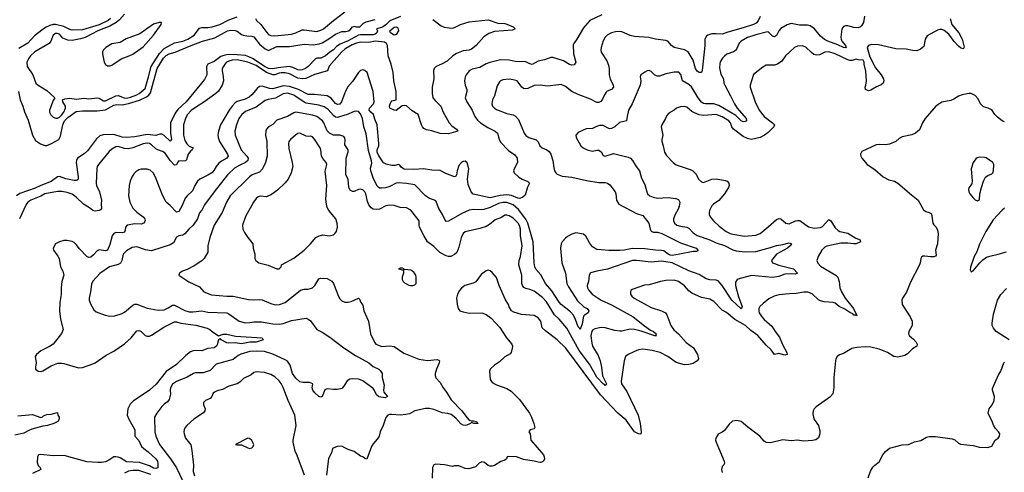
# Model space of a CAD drawing. Header units: inches. Extents: x 1173000 to 1307049, y 522583 to 678455.
# Tile 172 of 256: x 1246889 to 1256308, y 564442 to 568777. Entities that reach past the tile are written whole.
import ezdxf

# ---------------------------------------------------------------- set-up
doc = ezdxf.new("R2010")
doc.units = ezdxf.units.IN
doc.header["$MEASUREMENT"] = 0
doc.layers.add('B2546', color=7, linetype='Continuous')
doc.layers.add('B2556', color=7, linetype='Continuous')

msp = doc.modelspace()

# ---------------------------------------------------------------- linework, layer by layer
at = {"layer": 'B2546', "color": 5}
for points, elevation in [([(1247892.6, 568830), (1247843.9, 568776.1), (1247811.2, 568748.8), (1247750, 568714.4), (1247635.8, 568670), (1247514.6, 568605.4), (1247470, 568593), (1247390, 568578.4), (1247350, 568580.9), (1247300.8, 568600.8), (1247270, 568637.1), (1247250, 568646), (1247230, 568643.5), (1247209.2, 568630), (1247188.4, 568571.6), (1247169.4, 568550.6), (1247035.2, 568470), (1246991.3, 568430), (1246975.8, 568410), (1246956.9, 568370), (1246959.6, 568330), (1247014, 568250), (1247044, 568170), (1247065.7, 568150), (1247150, 568099.5), (1247226, 568030), (1247210, 568002), (1247174.6, 567910), (1247174, 567890), (1247185.7, 567865.7), (1247210, 567842.4), (1247233.4, 567833.4), (1247250, 567834), (1247270, 567844.7), (1247290, 567864), (1247311, 567890), (1247328, 567930), (1247326.4, 567950), (1247302.9, 567990), (1247299, 568010), (1247321.8, 568018.2), (1247370, 568024.5), (1247430, 568016.8), (1247505.9, 568025.9), (1247550, 568020.2), (1247630, 568030.1), (1247650, 568024.4), (1247690, 568001.3), (1247710, 568001.3), (1247810, 568047.7), (1247830.8, 568050.8), (1247887.5, 568027.5), (1247910, 568026.3), (1247950, 568034.1), (1248010, 568057.6), (1248031.9, 568070), (1248090, 568119.7), (1248122.6, 568230), (1248145.8, 568330), (1248226.7, 568453.3), (1248270, 568499.9), (1248370, 568556.6), (1248450, 568572.4), (1248497, 568590), (1248557.7, 568630), (1248610, 568695.7), (1248630, 568703.3), (1248690, 568703.9), (1248730.6, 568709.4), (1248803.5, 568730), (1248890, 568776.6), (1248970, 568803.3)], 780), ([(1249145.9, 568790), (1249154, 568770), (1249196.5, 568730), (1249252.9, 568652.9), (1249270, 568636), (1249290, 568626.2), (1249330, 568621.7), (1249490, 568639.5), (1249530, 568651.6), (1249590, 568679), (1249610, 568681.4), (1249730, 568665.6), (1249770, 568675.5), (1249795.5, 568690), (1249889.5, 568770.5), (1250000, 568853.7)], 780), ([(1247756.1, 568790), (1247736.6, 568770), (1247650, 568729.3), (1247490, 568681.5), (1247390, 568678.1), (1247370, 568682.3), (1247310, 568712.1), (1247230, 568732.1), (1247210, 568731.8), (1247177.9, 568722.1), (1247137.2, 568702.8), (1247101.6, 568678.4), (1247030, 568622.4), (1246967.5, 568552.5), (1246880.2, 568499.8)], 760), ([(1246876.6, 568090), (1246895, 568010), (1246919.8, 567950), (1246934.9, 567894.9), (1246970, 567813.4), (1247010.9, 567670), (1247040.1, 567620.1), (1247087.8, 567587.8), (1247130, 567572.8), (1247150, 567573.8), (1247194, 567590), (1247262, 567630), (1247279.3, 567660.7), (1247300.7, 567770), (1247318.8, 567810), (1247350, 567840.4), (1247430, 567896.6), (1247490, 567903.4), (1247630, 567905.6), (1247710, 567915.3), (1247790, 567959.4), (1247814.5, 567965.5), (1247870, 567962.4), (1247930, 567973.6), (1248033.7, 568006.3), (1248102.9, 568037.1), (1248125.8, 568054.2), (1248141.8, 568078.2), (1248203.1, 568310), (1248264, 568410), (1248290, 568435.5), (1248319.1, 568450), (1248375.1, 568464.9), (1248527.8, 568530), (1248636.9, 568570), (1248755.7, 568604.3), (1248877.6, 568670), (1248910, 568676.8), (1248950, 568675), (1248968.1, 568668.1), (1249010, 568634.9), (1249027.4, 568627.4), (1249061.2, 568621.2), (1249110, 568620.1), (1249130, 568613.2), (1249183.6, 568543.6), (1249237.4, 568497.4), (1249270, 568481.2), (1249350, 568519.5), (1249470, 568519.5), (1249610, 568543.2), (1249695.6, 568535.6), (1249754.5, 568545.5), (1249783.7, 568556.3), (1249847.5, 568592.5), (1249910, 568639.6), (1249970, 568664.9), (1250000, 568664.9)], 760), ([(1250000, 568560.3), (1249955.9, 568544.1), (1249920.1, 568519.9), (1249890, 568488.6), (1249854.5, 568465.5), (1249814.9, 568430), (1249770, 568409.8), (1249731.7, 568408.3), (1249717.2, 568402.8), (1249648.5, 568330), (1249621.6, 568310), (1249590, 568298.5), (1249570, 568293.7), (1249550, 568296.1), (1249500.7, 568320.7), (1249467.3, 568327.3), (1249362.8, 568317.2), (1249310, 568306.3), (1249270, 568308.8), (1249230, 568329.7), (1249121.1, 568401.1), (1249081.9, 568421.9), (1249050, 568432.6), (1248970, 568441.7), (1248890, 568443.2), (1248850, 568438.2), (1248813.9, 568426.1), (1248750, 568377.7), (1248687.7, 568350), (1248675.2, 568324.8), (1248679.5, 568250), (1248657.2, 568202.8), (1248480.8, 567990), (1248402.3, 567917.7), (1248376.8, 567883.2), (1248332.5, 567790), (1248333.2, 567690), (1248339.6, 567630), (1248330, 567614), (1248270, 567668.1), (1248250, 567679.8), (1248230, 567682), (1248190, 567667.4), (1248110, 567676.3), (1247990, 567654.1), (1247911.9, 567648.1), (1247870, 567651.2), (1247790, 567678.5), (1247686.6, 567673.4), (1247655.5, 567664.5), (1247624.3, 567635.7), (1247537.4, 567522.5), (1247506.2, 567493.8), (1247442.6, 567450), (1247431, 567430), (1247430.1, 567410), (1247449, 567271), (1247448.5, 567250), (1247439.3, 567240.7), (1247430, 567236.4), (1247410, 567237.7), (1247330, 567252.5), (1247270, 567274.5), (1247250, 567270.6), (1247190, 567228.8), (1247090, 567189.9), (1247037.6, 567162.4), (1246890, 567114), (1246858.9, 567090)], 760), ([(1250000, 568494.6), (1249969.7, 568470), (1249849.4, 568330.6), (1249833.3, 568286.7), (1249710, 568251.5), (1249627.2, 568212.8), (1249590, 568211), (1249550, 568218.3), (1249470, 568258.6), (1249430, 568267.7), (1249390, 568268.4), (1249370, 568265.2), (1249330, 568249.2), (1249310, 568249.6), (1249250, 568272.9), (1249150, 568338.8), (1249070, 568370.9), (1248970, 568392.6), (1248920.4, 568390), (1248890, 568381.1), (1248867.7, 568370), (1248850, 568351.6), (1248826.4, 568310), (1248824.5, 568290), (1248836.8, 568230), (1248837.7, 568190), (1248824.6, 568150), (1248790, 568092.8), (1248765.4, 568070), (1248652, 567988), (1248570, 567937.3), (1248530, 567906.5), (1248494.2, 567870), (1248479.3, 567840.7), (1248455.9, 567770), (1248455.3, 567670), (1248470, 567620.3), (1248487.3, 567587.3), (1248510, 567567.3), (1248548.2, 567550), (1248537.7, 567530), (1248521.9, 567518.1), (1248499.5, 567490), (1248485.1, 567434.9), (1248474.8, 567425.2), (1248450, 567422), (1248410, 567424.8), (1248398.6, 567410), (1248390, 567387.3), (1248370, 567385), (1248329.5, 567430), (1248280.3, 567500.3), (1248256.2, 567516.2), (1248210, 567529.2), (1248190, 567539.5), (1248150, 567578.3), (1248130, 567590.4), (1248110, 567593.9), (1248070, 567589.4), (1247970, 567549.9), (1247930, 567540.2), (1247890, 567544.2), (1247830, 567561.8), (1247810, 567560.3), (1247770, 567538.4), (1247745.3, 567514.7), (1247643.9, 567390), (1247631.3, 567370), (1247625.4, 567350), (1247619.1, 567210), (1247624.2, 567190), (1247653.3, 567130), (1247671.4, 567050), (1247668, 567010), (1247671.8, 566970), (1247662.5, 566957.5), (1247647.7, 566950), (1247610, 566942.4), (1247590, 566949), (1247556.5, 566976.5), (1247498.2, 567010), (1247430, 567076.2), (1247390, 567106), (1247342.8, 567122.8), (1247292.8, 567132.8), (1247250, 567131.2), (1247130.4, 567110), (1247090, 567087.2), (1246996.5, 567050), (1246967.7, 567030), (1246951.8, 567008.2), (1246887.5, 566870)], 780), ([(1250000, 568077.2), (1249968.2, 567990), (1249950, 567969.3), (1249930, 567964.9), (1249910, 567974.6), (1249870, 568024.4), (1249830, 568048.3), (1249710, 568060.4), (1249650, 568061), (1249557.3, 568110), (1249470, 568138.8), (1249410, 568144.3), (1249310, 568116), (1249279.1, 568119.1), (1249210, 568141.5), (1249183.1, 568136.9), (1249160.4, 568119.6), (1249110, 568058.2), (1249084.1, 568035.9), (1249044.9, 568015.1), (1248970, 567993.5), (1248950, 567979.9), (1248920.8, 567950), (1248892.7, 567910), (1248809.6, 567770.4), (1248792.1, 567710), (1248786, 567670), (1248787.9, 567647.9), (1248800.1, 567610), (1248876.3, 567490), (1248882.2, 567470), (1248878.2, 567461.8), (1248870.5, 567449.5), (1248817.9, 567422.1), (1248795.5, 567404.5), (1248769.1, 567370.9), (1248747.4, 567332.6), (1248728, 567312), (1248690, 567287), (1248612.2, 567250), (1248589.5, 567230.5), (1248563.2, 567190), (1248542.8, 567137.2), (1248490.2, 567090), (1248473.4, 567066.6), (1248442.6, 566997.4), (1248410, 566939.5), (1248390, 566933.6), (1248330, 566996.8), (1248288.7, 567030), (1248255.7, 567095.7), (1248189.1, 567270), (1248164.7, 567310), (1248135.8, 567335.8), (1248110, 567346.4), (1248050, 567345), (1248030, 567339), (1248000.3, 567319.7), (1247980.5, 567299.5), (1247963.2, 567270), (1247946.4, 567230), (1247935.9, 567190), (1247928.9, 567090), (1247941.4, 567030), (1247970, 566973.4), (1248010, 566934.3), (1248071.4, 566890), (1248087.1, 566870), (1248089.1, 566850), (1248075.3, 566830), (1248050, 566819.8), (1247990, 566822.2), (1247916.3, 566810), (1247900.2, 566790), (1247898.4, 566761.6), (1247890, 566743.5), (1247870, 566737.1), (1247810, 566738.9), (1247790.1, 566729.9), (1247772.1, 566707.9), (1247750, 566624.2), (1247730, 566571.1), (1247710, 566562.8), (1247647.9, 566572.1), (1247630, 566563.1), (1247595.9, 566524.1), (1247570, 566504.1), (1247550, 566500.9), (1247530, 566509.1), (1247461.8, 566581.8), (1247430, 566625.7), (1247410, 566642.6), (1247390, 566651.3), (1247341, 566661), (1247310, 566661.6), (1247270.3, 566649.7), (1247230.5, 566629.5), (1247210.6, 566590), (1247213, 566570), (1247253.6, 566513.6), (1247265.3, 566490), (1247280.2, 566410), (1247300.7, 566370), (1247311.3, 566330), (1247292.1, 566270), (1247286.4, 566210), (1247286.6, 566146.6), (1247273.3, 566070), (1247269.4, 565989.4), (1247278.7, 565910), (1247306.4, 565810), (1247290, 565772.7), (1247207.7, 565670), (1247173.9, 565646.1), (1247090, 565605.1), (1247050.7, 565570), (1247038, 565550), (1247048, 565490), (1247039.1, 565450), (1247040.7, 565430), (1247066, 565410), (1247090, 565408.7), (1247110, 565414), (1247190, 565462.3), (1247253.6, 565486.4), (1247290, 565489.1), (1247310, 565485.8), (1247450, 565443.9), (1247490, 565447.2), (1247590, 565481.4), (1247611.1, 565490), (1247715.4, 565564.6), (1247790, 565603.9), (1247890, 565673.2), (1247956.1, 565730), (1248010, 565796.9), (1248030, 565800.7), (1248037.7, 565797.7), (1248051.4, 565791.4), (1248090, 565751.6), (1248110, 565744.7), (1248130, 565746.4), (1248150, 565754.3), (1248266.3, 565833.7), (1248370, 565883.3), (1248390, 565884.8), (1248430, 565869.2), (1248572.4, 565852.4), (1248683.1, 565823.1), (1248708.4, 565810), (1248730, 565790.2), (1248790, 565750.5), (1248835.4, 565764.6), (1248870, 565764.8), (1248952.5, 565747.5), (1249210, 565730.3), (1249218.8, 565710), (1249151, 565690), (1249090, 565687.9), (1249010, 565673.1), (1248950, 565681.2), (1248890, 565678.3), (1248870, 565681.8), (1248817.4, 565710), (1248810, 565720.7), (1248800.9, 565719.1), (1248790.3, 565709.7), (1248777.7, 565662.3), (1248770.1, 565649.9), (1248750, 565635.4), (1248690, 565627.7), (1248630, 565604.6), (1248570, 565608.1), (1248550, 565605.9), (1248524.2, 565595.8), (1248477.9, 565562.1), (1248390, 565474), (1248290, 565408.9), (1248193.3, 565286.7), (1248130.2, 565230), (1247974.9, 565125.1), (1247944.5, 565095.5), (1247922.9, 565050), (1247918.4, 564990), (1247932.2, 564950), (1247989.1, 564850), (1247991.2, 564790), (1248028.4, 564748.4), (1248055.6, 564690), (1248075.6, 564670), (1248119.1, 564639.1), (1248192.7, 564570), (1248205.7, 564550), (1248210, 564530.5), (1248210, 564485.4), (1248190, 564479.5), (1248170, 564483), (1248130, 564503.4), (1248035.9, 564535.9), (1247910, 564542.4), (1247850, 564579.5), (1247830, 564588.8), (1247810, 564591.9), (1247790, 564589.2), (1247741.7, 564558.3), (1247710, 564544), (1247670, 564536.8), (1247636.9, 564536.9), (1247530, 564542.2), (1247315.6, 564604.4), (1247210, 564600.7), (1247090, 564614.2), (1247070.4, 564610), (1247060.1, 564590), (1247055.5, 564535.5), (1247066.3, 564506.3), (1247084.9, 564490), (1247090.6, 564470), (1247010, 564429.8)], 820), ([(1250000, 567862.1), (1249930, 567841.5), (1249910, 567842.8), (1249890, 567858), (1249838.3, 567918.3), (1249803.1, 567943.1), (1249750, 567959.6), (1249630, 567978), (1249610, 567986.4), (1249510, 568054.4), (1249450, 568072.2), (1249410, 568066.9), (1249335.7, 568024.3), (1249266.4, 568013.6), (1249236.7, 568003.3), (1249150, 567938.7), (1249050, 567896.5), (1249014, 567870), (1248985.8, 567830), (1248962, 567770), (1248946.5, 567710), (1248949.3, 567670), (1249008.4, 567530), (1249062.7, 567470), (1249073.8, 567450), (1249072.9, 567430), (1249048.7, 567410), (1248995.1, 567384.9), (1248945.3, 567354.7), (1248878.4, 567290), (1248749.2, 567130), (1248657.4, 567002.6), (1248630, 566952), (1248610, 566926), (1248590, 566869.5), (1248550, 566809.6), (1248505.7, 566770), (1248470, 566726), (1248450, 566714), (1248410, 566707.6), (1248390, 566694.5), (1248359.1, 566640.9), (1248330, 566620.4), (1248150, 566563.5), (1248091.8, 566571.8), (1248010, 566601.5), (1247965.4, 566594.6), (1247910, 566563.5), (1247878.5, 566530), (1247864.7, 566470), (1247853.3, 566446.7), (1247830, 566433.6), (1247748.2, 566410), (1247654.4, 566345.6), (1247587.7, 566272.2), (1247576, 566244), (1247567.4, 566170), (1247553.4, 566110), (1247554, 566090), (1247568.4, 566050), (1247598.7, 565998.7), (1247620.2, 565980.2), (1247706.4, 565946.4), (1247750, 565938), (1247799.4, 565940.6), (1247870, 565963.8), (1247890, 565974.9), (1247970, 566044.6), (1247990, 566053.1), (1248010, 566051.8), (1248110, 566014.9), (1248214.4, 565994.4), (1248270, 565999.6), (1248310, 566016.9), (1248350, 566042), (1248370, 566043.2), (1248470, 565992.8), (1248510, 565980.9), (1248550, 565979.4), (1248630, 565989.2), (1248690, 565977.6), (1248870, 565970.1), (1248890, 565961.2), (1248988.2, 565890), (1249050, 565875), (1249090, 565876.1), (1249130, 565883.5), (1249203.4, 565883.3), (1249310, 565864.1), (1249370, 565860.1), (1249410, 565869), (1249490, 565897.7), (1249630, 565919.5), (1249650, 565910.3), (1249671.8, 565891.8), (1249730.4, 565810), (1249783.4, 565783.4), (1249855.9, 565735.9), (1249990, 565633.7), (1250000, 565627.4)], 840), ([(1250000, 567637.8), (1249996.9, 567650), (1249990, 567657.4), (1249950.8, 567670.8), (1249890, 567672), (1249851.3, 567690), (1249830, 567712.6), (1249799, 567790), (1249786.4, 567810), (1249732.6, 567850), (1249690, 567863.9), (1249529.3, 567890.7), (1249510, 567885.7), (1249450, 567848.5), (1249350, 567814.7), (1249310, 567773), (1249268.2, 567750), (1249250.4, 567730), (1249242, 567710), (1249240.3, 567670), (1249252.9, 567610), (1249255.2, 567470), (1249239, 567410), (1249212.5, 567347.5), (1249183, 567317), (1249114.4, 567290), (1249088.2, 567271.8), (1248902.2, 567090), (1248868.4, 567030), (1248826.5, 566930), (1248749.1, 566810), (1248707.7, 566692.3), (1248690.3, 566610), (1248688.7, 566550), (1248653.7, 566490), (1248630.9, 566469.1), (1248559.4, 566420.6), (1248490, 566384.7), (1248447.7, 566370), (1248418.8, 566350), (1248411.3, 566330), (1248505.9, 566265.8), (1248610, 566219.6), (1248650, 566171.7), (1248723.4, 566143.4), (1248870, 566128.1), (1248930, 566127.9), (1249076.3, 566096.3), (1249130, 566092.9), (1249178.3, 566098.3), (1249210, 566095.8), (1249290, 566058.7), (1249332.1, 566047.9), (1249374, 566050), (1249427, 566070), (1249574.4, 566185.6), (1249610, 566195.8), (1249650, 566195.4), (1249690.5, 566209.5), (1249713.7, 566230), (1249750, 566296.3), (1249770, 566302.4), (1249830, 566299.5), (1249874.1, 566274.1), (1249892.2, 566252.2), (1249940.8, 566120.8), (1249950, 566104), (1249970, 566085.5), (1249993.7, 566073.7), (1250000, 566073.4)], 860), ([(1250000, 565282.2), (1249990, 565266), (1249970, 565245.2), (1249930, 565234), (1249890, 565234), (1249830, 565242.7), (1249820.5, 565239.5), (1249808.2, 565231.8), (1249781, 565170), (1249770, 565162.7), (1249750, 565169.4), (1249710, 565206.6), (1249692.3, 565230), (1249687.8, 565250), (1249694, 565290), (1249662, 565302), (1249597.2, 565302.8), (1249570, 565309.2), (1249530, 565342.5), (1249497.9, 565390), (1249477.7, 565470), (1249450, 565505.9), (1249430, 565519), (1249310, 565573.6), (1249230, 565599.1), (1249150, 565602.7), (1249090, 565598.1), (1249004.8, 565575.2), (1248978, 565562), (1248930, 565523.5), (1248770, 565478), (1248710, 565416.8), (1248644, 565396), (1248570, 565393.7), (1248551.4, 565388.6), (1248490, 565354), (1248390, 565311.7), (1248350, 565285.7), (1248331.3, 565250), (1248327.8, 565230), (1248330.3, 565189.7), (1248319.7, 565140.3), (1248303.4, 565116.6), (1248270, 565095.1), (1248250, 565073.2), (1248201.6, 565010), (1248178, 564970), (1248182.3, 564830), (1248190.3, 564790), (1248226.5, 564710), (1248332.3, 564570), (1248390, 564485.5), (1248445.5, 564365.5)], 840), ([(1249614.2, 564414.2), (1249544.7, 564604.7), (1249523.6, 564643.6), (1249504.2, 564730), (1249504.2, 564750), (1249533.3, 564890), (1249521.5, 564990), (1249457.6, 565130), (1249410, 565255.1), (1249390, 565294.5), (1249370, 565319.6), (1249330, 565357.6), (1249290, 565378.9), (1249230, 565396.9), (1249150, 565404.2), (1249130, 565397.6), (1249103.4, 565376.6), (1249030, 565340.5), (1248994.7, 565305.3), (1248970, 565288.3), (1248890, 565266), (1248830, 565236.3), (1248777.6, 565222.4), (1248751, 565210), (1248740.4, 565199.6), (1248727.3, 565170), (1248710.8, 565150), (1248666, 565130), (1248647.4, 565112.6), (1248648.5, 565090), (1248663.1, 565050), (1248660.4, 565030), (1248647.9, 565012.1), (1248555.8, 564950), (1248488.4, 564890), (1248472.4, 564870), (1248463.8, 564850), (1248459.3, 564830), (1248461.6, 564810), (1248476.4, 564770), (1248525.7, 564705.7), (1248536.5, 564650), (1248552.9, 564510), (1248549.1, 564450.9), (1248562.3, 564410)], 860), ([(1246870, 564983), (1247010, 564997.2), (1247090, 564967.8), (1247107.5, 564972.5), (1247118, 564982), (1247150, 564995.5), (1247190, 565000.3), (1247250, 565016), (1247252.7, 564990), (1247268, 564970), (1247268, 564950), (1247253, 564930), (1247216.3, 564910), (1247156, 564890), (1247110, 564883.4), (1247004.9, 564855), (1246976, 564844), (1246930, 564817.7), (1246841.7, 564798.3)], 780), ([(1250000, 564676.5), (1249970, 564692.8), (1249926, 564690), (1249882.8, 564670), (1249870.4, 564630), (1249844.4, 564575.6), (1249838.4, 564550), (1249824.7, 564415.3)], 860), ([(1248142.5, 564422.5), (1248030, 564458.7), (1247970, 564460.7), (1247930, 564453.6), (1247890, 564435.3)], 840)]:
    msp.add_lwpolyline(points, dxfattribs=dict(at, elevation=elevation))
for points, elevation in [([(1248246, 568750), (1248222, 568750), (1248170, 568732.8), (1248037, 568643), (1247907.7, 568592.3), (1247850, 568559.8), (1247770, 568546), (1247712.9, 568510), (1247691.6, 568490), (1247682, 568470), (1247681.5, 568450), (1247698.4, 568370), (1247710, 568347.3), (1247730, 568335.5), (1247750, 568334.9), (1247770, 568342.6), (1247858.5, 568401.5), (1247936.2, 568430), (1247970, 568447.2), (1248070, 568516.5), (1248170, 568630.3), (1248242.7, 568730)], 820), ([(1249570, 567689.8), (1249550, 567686), (1249528.7, 567671.3), (1249478.7, 567630), (1249464.1, 567610), (1249459.8, 567590), (1249463, 567543), (1249496.9, 567410), (1249501.7, 567370), (1249484.9, 567310), (1249458.3, 567250), (1249430, 567215.8), (1249355.5, 567144.5), (1249297, 567103), (1249250, 567082), (1249190, 567086), (1249170, 567079.7), (1249150, 567064.5), (1249125.3, 567030), (1249050, 566892), (1249019.5, 566810), (1249024.4, 566770), (1249039.9, 566739.9), (1249070, 566690.7), (1249120.5, 566630), (1249123.8, 566590), (1249138, 566530), (1249139.1, 566490), (1249147.3, 566470), (1249176, 566450), (1249266.2, 566426.2), (1249350, 566391.3), (1249370, 566392), (1249388.9, 566411.1), (1249394, 566430), (1249510, 566492.9), (1249611.6, 566570), (1249672.3, 566630), (1249722.7, 566690), (1249753.9, 566706.1), (1249790, 566717), (1249850, 566708.2), (1249890, 566717.3), (1249907.6, 566732.4), (1249919.3, 566750), (1249929.5, 566790), (1249926.6, 566830), (1249911.8, 566870), (1249845.6, 566950), (1249830, 566979), (1249823, 567010), (1249817.4, 567057.4), (1249826.8, 567190), (1249812, 567328), (1249828.7, 567391.3), (1249820.9, 567410), (1249788.5, 567448.4), (1249776.3, 567470), (1249770.8, 567530), (1249763.1, 567550), (1249710, 567634), (1249690, 567655.1), (1249670, 567660.7), (1249650, 567657.6), (1249630, 567662.6)], 880), ([(1249070, 564768), (1248954, 564710), (1248964.7, 564704.7), (1249010, 564706), (1249070, 564676), (1249088.4, 564671.6), (1249110, 564678), (1249122, 564690), (1249128, 564710), (1249108.4, 564748.4), (1249087.3, 564767.3)], 880)]:
    msp.add_lwpolyline(points, close=True, dxfattribs=dict(at, elevation=elevation))
at = {"layer": 'B2556', "color": 5}
for points, elevation in [([(1252456.7, 568823.3), (1252343.2, 568770), (1252282.2, 568697.8), (1252218.5, 568590), (1252189.5, 568550.5), (1252185, 568535), (1252187.4, 568450), (1252209.1, 568370.9), (1252194.3, 568345.7), (1252170, 568340.8), (1252150, 568346.8), (1252090, 568383.2), (1251990, 568414.2), (1251970, 568415.3), (1251910, 568392.7), (1251850, 568379), (1251790, 568348.7), (1251770, 568353.3), (1251730, 568373.6), (1251630, 568376.5), (1251570, 568388.3), (1251490, 568392.6), (1251386.8, 568366.8), (1251350, 568352.9), (1251290, 568318.2), (1251217.5, 568302.5), (1251190, 568287.1), (1251160.7, 568250), (1251150.9, 568229.1), (1251143.2, 568190), (1251149.4, 568150), (1251165, 568110), (1251165.2, 568090), (1251151.1, 568028.9), (1251165.6, 567990), (1251218.6, 567910), (1251242.2, 567850), (1251270, 567814.3), (1251296, 567790), (1251365.9, 567745.9), (1251438.9, 567710), (1251460.2, 567690), (1251474.4, 567634.4), (1251490, 567605.5), (1251564.3, 567524.3), (1251624.4, 567484.4), (1251647, 567450), (1251651.7, 567410), (1251618.7, 567350), (1251612.7, 567330), (1251618, 567310), (1251664.9, 567270), (1251695.3, 567250), (1251748.7, 567228.7), (1251765.7, 567210), (1251746.2, 567173.8), (1251723.6, 567096.4), (1251702.6, 567077.4), (1251674.6, 567065.4), (1251652.9, 567067.1), (1251593.8, 567093.8), (1251550, 567099), (1251486.5, 567093.5), (1251390, 567070.4), (1251227.7, 567107.7), (1251207.9, 567127.9), (1251178.4, 567198.4), (1251173.7, 567250), (1251184.4, 567350), (1251170, 567406.2), (1251150, 567421.4), (1251130, 567419.8), (1251114, 567410), (1251090, 567381.3), (1251072.4, 567330), (1251067.3, 567292.7), (1251060.7, 567279.3), (1251050, 567271.3), (1250964.7, 567304.7), (1250910, 567332.9), (1250830, 567334.6), (1250751.3, 567348.7), (1250658.9, 567341.1), (1250567, 567347), (1250540, 567360), (1250523.9, 567383.9), (1250511.4, 567391.4), (1250478.8, 567381.2), (1250450, 567382), (1250394.4, 567394.4), (1250370, 567407.5), (1250320.6, 567480.6), (1250309.3, 567510), (1250309.9, 567530), (1250324, 567570), (1250325.8, 567590), (1250308.4, 567770), (1250284.9, 567824.9), (1250274.6, 567870), (1250247.2, 567890), (1250232.5, 567910), (1250235.6, 567930), (1250274.2, 567970), (1250279.9, 567990), (1250269.9, 568089.9), (1250213, 568270), (1250190, 568292), (1250170, 568297), (1250150, 568291.5), (1250130, 568271.5), (1250073.4, 568186.6), (1250026.4, 568130), (1250004.7, 568090), (1250000, 568077.2)], 820), ([(1254970.6, 568809.4), (1254961.3, 568750), (1254943, 568717), (1254932.7, 568707.3), (1254910, 568700.1), (1254870, 568702.9), (1254810, 568719.2), (1254790, 568719.4), (1254770, 568711.9), (1254760.8, 568699.2), (1254754.8, 568685.2), (1254743.2, 568610), (1254746, 568590), (1254754.2, 568570), (1254787.2, 568530), (1254796.4, 568510), (1254792.6, 568507.4), (1254770, 568509.3), (1254715.9, 568535.9), (1254619.1, 568570), (1254587.4, 568587.4), (1254550, 568620.4), (1254490.9, 568690), (1254450, 568719.1), (1254425.1, 568725.1), (1254350, 568725.6), (1254270, 568739.5), (1254230, 568729), (1254170, 568693.6), (1254151.1, 568670), (1254130, 568626), (1254110, 568612.1), (1254090, 568618.5), (1254050, 568659.7), (1254030, 568658.2), (1253930, 568631.8), (1253850, 568606.3), (1253789.5, 568570.5), (1253770, 568552.6), (1253746.5, 568493.5), (1253737.2, 568482.8), (1253717.1, 568470), (1253654.1, 568445.9), (1253630.9, 568429.1), (1253613.4, 568410), (1253590, 568372), (1253585.1, 568354.9), (1253584.1, 568315.9), (1253596, 568256), (1253622, 568210), (1253626.4, 568170), (1253633.5, 568150), (1253690, 568047.2), (1253726.4, 567970), (1253753.2, 567930), (1253838.6, 567830), (1253841.1, 567810), (1253830, 567802.4), (1253810, 567799.4), (1253790, 567809.9), (1253739.3, 567859.3), (1253575.8, 567955.8), (1253530, 567970.7), (1253450, 567969.9), (1253430, 567975.3), (1253410, 567988.5), (1253379.2, 568030), (1253315, 568135), (1253290, 568155.6), (1253228.3, 568190), (1253213.7, 568253.7), (1253194.1, 568274.2), (1253150, 568274.2), (1253070, 568258), (1253010, 568237.4), (1252990, 568236.3), (1252966.4, 568246.4), (1252930, 568279.5), (1252910, 568289.4), (1252890, 568286), (1252870, 568276), (1252830.8, 568249.2), (1252826, 568230), (1252830.5, 568190.5), (1252824.9, 568150), (1252748.7, 567971.3), (1252713.4, 567910), (1252698.9, 567850), (1252694.9, 567810), (1252628.4, 567791.6), (1252580.9, 567750), (1252550, 567735.3), (1252530, 567732.9), (1252470, 567764.1), (1252436.5, 567763.5), (1252405.4, 567754.6), (1252370, 567736.2), (1252307.1, 567732.9), (1252230, 567695.3), (1252208.1, 567671.9), (1252211, 567650), (1252258.4, 567570), (1252278, 567550), (1252316.3, 567530), (1252370, 567517.6), (1252410, 567529), (1252430, 567527.8), (1252450, 567511.8), (1252470, 567477.6), (1252490, 567470.3), (1252570, 567495.8), (1252710, 567460.9), (1252731.9, 567451.9), (1252752.7, 567430), (1252784.9, 567370), (1252818.9, 567330), (1252838, 567258), (1252870, 567198), (1252887.2, 567130), (1252896, 567110), (1252917.6, 567090), (1252950, 567076.3), (1252990, 567067.5), (1253093.5, 567073.5), (1253164.4, 567064.4), (1253190, 567054), (1253204.9, 567030), (1253197, 566990), (1253190, 566969.2), (1253154.7, 566905.3), (1253143.7, 566870), (1253144.2, 566850), (1253153.4, 566830), (1253174.4, 566810), (1253210, 566798.2), (1253270, 566791.1), (1253290, 566779.7), (1253330, 566734.8), (1253370.1, 566710.1), (1253490, 566668), (1253550, 566640.5), (1253630, 566614.8), (1253710, 566572.1), (1253744.2, 566564.2), (1253830, 566553.4), (1253930, 566557.7), (1254070, 566594.5), (1254130, 566615.7), (1254190, 566623.8), (1254250, 566639.3), (1254270, 566633.4), (1254272.4, 566630), (1254258.8, 566610), (1254232.4, 566590), (1254128.6, 566531.4), (1254080.7, 566470), (1254088.9, 566450), (1254110, 566440.7), (1254150, 566426.3), (1254291.2, 566391.2), (1254330.3, 566349.7), (1254310, 566339.8), (1254270, 566343.4), (1254210, 566339), (1254150, 566318.5), (1254090, 566307.4), (1253890, 566326), (1253780, 566300), (1253752.3, 566287.7), (1253737.5, 566262.5), (1253735.2, 566230), (1253763.8, 566123.8), (1253799.8, 566030), (1253794.9, 566010), (1253790, 566007.6), (1253702.3, 566090), (1253610, 566232.7), (1253570, 566275.8), (1253550, 566283.1), (1253490, 566286.2), (1253456.6, 566296.6), (1253390, 566338), (1253290, 566370.5), (1253130, 566449.3), (1253030, 566463), (1252930, 566455.2), (1252790, 566471.3), (1252751.3, 566470), (1252511.9, 566388.1), (1252410, 566369.7), (1252350, 566352.3), (1252337.1, 566330), (1252330.4, 566270), (1252317, 566230), (1252319.5, 566210), (1252330.3, 566190), (1252364, 566150), (1252450, 566092.3), (1252550, 566046), (1252758, 565930), (1252865, 565845), (1252923.6, 565803.6), (1252953.4, 565790), (1252976.9, 565770), (1252974.8, 565754.8), (1252982, 565750), (1252966, 565750), (1252834.8, 565794.8), (1252770, 565810.5), (1252727.9, 565812.1), (1252650, 565792.7), (1252630, 565792.8), (1252580.9, 565800.9), (1252490, 565825.8), (1252451.5, 565828.5), (1252390, 565818), (1252370, 565804.4), (1252358.3, 565781.7), (1252352.8, 565750), (1252360.6, 565680.6), (1252370, 565649.1), (1252421.6, 565561.6), (1252442.6, 565510), (1252455.7, 565450), (1252465, 565365), (1252501.7, 565290), (1252499.1, 565280.9), (1252490, 565275.1), (1252483.4, 565283.4), (1252470, 565289), (1252410, 565354.8), (1252338.8, 565478.8), (1252241.2, 565610), (1252122.9, 565822.9), (1252050, 565908.2), (1252004.5, 565950), (1251930, 566074.8), (1251890, 566116.8), (1251810, 566176.4), (1251770, 566194), (1251730, 566201.5), (1251712.3, 566212.3), (1251698.5, 566230), (1251691.7, 566251.7), (1251691.5, 566330), (1251665.4, 566430), (1251668.3, 566470), (1251679.4, 566510), (1251696.5, 566610), (1251680.6, 566710), (1251680.2, 566770), (1251670, 566807.1), (1251656.1, 566830), (1251610, 566877), (1251570, 566899.8), (1251550, 566906.6), (1251530, 566904.4), (1251498.5, 566881.5), (1251438.6, 566861.4), (1251384.1, 566815.9), (1251350, 566796.5), (1251290, 566776), (1251150, 566744.7), (1251132.4, 566730), (1251111.4, 566688.6), (1251090, 566598), (1251070, 566548.3), (1251050, 566527.1), (1251013.4, 566510), (1250990, 566508.9), (1250970, 566515.6), (1250907.2, 566547.2), (1250850, 566606), (1250790.9, 566650.9), (1250754.7, 566710), (1250714, 566790), (1250709.2, 566810.8), (1250709, 566850), (1250630, 566951.5), (1250590, 566974), (1250530, 566977.4), (1250470, 566996.1), (1250430, 567002.2), (1250390, 566995), (1250330, 566961.4), (1250298.6, 566958.6), (1250270, 566963), (1250250, 566974.5), (1250230, 567003.7), (1250216.6, 567036.6), (1250198.8, 567110), (1250190, 567127.6), (1250170, 567148.2), (1250150, 567152.8), (1250130, 567149.7), (1250090, 567132.6), (1250071.3, 567131.3), (1250050, 567145.1), (1250037.7, 567170), (1250029.8, 567250), (1250007.8, 567290), (1250010.6, 567450), (1250030.7, 567510.7), (1250029.8, 567530), (1250000, 567580), (1250002, 567630), (1250000, 567637.8)], 860), ([(1253971.2, 568808.8), (1253953.4, 568766.6), (1253934.9, 568745.1), (1253910, 568730.5), (1253810, 568698.1), (1253661.8, 568658.2), (1253610, 568639), (1253550, 568643.2), (1253510, 568641), (1253472.2, 568630), (1253460.6, 568619.4), (1253444.7, 568590), (1253443.8, 568530), (1253417.3, 568290), (1253410, 568269.9), (1253388.5, 568270), (1253370, 568285.6), (1253354.3, 568310), (1253330.6, 568390.6), (1253283.1, 568470), (1253250, 568489.8), (1253151, 568511), (1253124.5, 568530), (1253089.2, 568570), (1253070, 568578), (1252970, 568591.1), (1252907.5, 568607.5), (1252770, 568615.3), (1252727.3, 568627.3), (1252650, 568659.7), (1252630, 568664.7), (1252590, 568661.6), (1252550, 568651.6), (1252530, 568641.6), (1252510.3, 568629.7), (1252490.5, 568610), (1252470, 568574), (1252450.4, 568510), (1252447, 568490), (1252450, 568466), (1252504.2, 568384.2), (1252522.9, 568342.9), (1252528.5, 568310), (1252528.7, 568250), (1252536.9, 568210), (1252566.7, 568150), (1252568.2, 568130), (1252550.5, 568110), (1252510, 568091.5), (1252498.5, 568081.5), (1252481.9, 568058.1), (1252464.8, 568015.2), (1252446.9, 567993.1), (1252430, 567985.4), (1252410, 567985.1), (1252350, 568017.2), (1252230, 568060.5), (1252171, 568090), (1252110, 568138.9), (1252070, 568158), (1251938, 568142), (1251870, 568151.1), (1251810, 568146.6), (1251750, 568119.1), (1251730, 568115.4), (1251710, 568119.7), (1251691.9, 568131.9), (1251646.6, 568190), (1251610, 568202.2), (1251570, 568206.6), (1251510, 568201), (1251488.4, 568191.6), (1251479, 568181), (1251457.3, 568142.7), (1251430, 568049), (1251410.5, 568010), (1251405.5, 567970), (1251412.4, 567950), (1251430.4, 567930), (1251450, 567917.8), (1251550, 567880.2), (1251610, 567864.4), (1251632.9, 567852.9), (1251660.2, 567820.2), (1251716.4, 567690), (1251730, 567667.7), (1251758, 567650), (1251830, 567626), (1251847.7, 567607.7), (1251865.5, 567570), (1251888, 567550), (1251931.3, 567531.3), (1251954.8, 567514.8), (1251969.3, 567489.3), (1251990.2, 567430), (1251998.5, 567358.6), (1252006.4, 567330), (1252017.1, 567310), (1252030, 567298.4), (1252078.6, 567278.6), (1252170, 567269.2), (1252310, 567235.6), (1252430, 567217.6), (1252490, 567217.2), (1252512.3, 567212.3), (1252534.6, 567194.6), (1252583.9, 567130), (1252592.3, 567110), (1252596.9, 567050), (1252619.5, 567010), (1252790, 566920.8), (1252850, 566900.4), (1252907.3, 566830), (1252919.1, 566770), (1252930, 566752.2), (1252950, 566743.6), (1252990, 566743.5), (1253033, 566730), (1253210, 566640.2), (1253359.5, 566590), (1253377.1, 566570), (1253375.6, 566564.4), (1253363.4, 566556.6), (1253330, 566556.8), (1253201, 566530), (1253130, 566520.1), (1253110, 566521.9), (1253091.3, 566530), (1253050, 566562.5), (1253030, 566567.5), (1252970.6, 566570.5), (1252870, 566584), (1252750, 566585.7), (1252670, 566570.5), (1252630, 566567.5), (1252525.6, 566565.6), (1252451.5, 566571.5), (1252410, 566577.8), (1252370, 566601.1), (1252339.4, 566639.4), (1252304.1, 566704.1), (1252283.5, 566723.5), (1252210, 566734.3), (1252170, 566723.1), (1252130, 566700.9), (1252110, 566685.7), (1252079.6, 566650), (1252069.2, 566630), (1252060.9, 566590), (1252075.4, 566450), (1252109.6, 566350), (1252122.7, 566250), (1252137.4, 566217.4), (1252224.7, 566084.7), (1252285.8, 566025.8), (1252316.5, 566010), (1252332.7, 565990), (1252328.5, 565970), (1252291.1, 565948.9), (1252283.1, 565936.9), (1252270, 565865.2), (1252250, 565809.2), (1252243.3, 565823.3), (1252230, 565835.1), (1252207.2, 565907.1), (1252186.6, 565946.6), (1252158, 565978), (1252070, 566049.8), (1252050, 566072.4), (1251979.3, 566179.3), (1251920.2, 566250), (1251872.9, 566332.9), (1251827.1, 566387.1), (1251817.9, 566410), (1251811.1, 566450), (1251801.3, 566650), (1251748.9, 566830), (1251730, 566868), (1251659.5, 566959.5), (1251610, 567003.9), (1251550, 567026.6), (1251510, 567027.1), (1251470, 567018.2), (1251390, 566979.6), (1251330, 566959.8), (1251310, 566955.3), (1251230, 566958.7), (1251190, 566952.2), (1251119.4, 566920.6), (1250990, 566847.7), (1250970, 566845.1), (1250958.2, 566858.2), (1250932.7, 566912.7), (1250897.7, 566970), (1250870, 567042), (1250858, 567050), (1250810, 567065.1), (1250770, 567088.7), (1250670, 567195.7), (1250590, 567209.8), (1250510, 567215.5), (1250490, 567212.8), (1250430, 567180.3), (1250386.9, 567166.9), (1250350, 567162.4), (1250330, 567165.1), (1250310, 567183), (1250270, 567262), (1250246.8, 567330), (1250244, 567356), (1250256.4, 567403.6), (1250255.5, 567424.5), (1250225.6, 567525.6), (1250204.6, 567684.6), (1250181.4, 567750), (1250169.8, 567830), (1250150, 567877), (1250130, 567898.4), (1250110, 567901.6), (1250090, 567898.7), (1250013.8, 567866.2), (1250000, 567862.1)], 840), ([(1250533.3, 568806.7), (1250430, 568766.9), (1250391.8, 568728.2), (1250370, 568713.3), (1250350, 568703), (1250302, 568690), (1250311, 568670), (1250306, 568650), (1250290, 568638.9), (1250270, 568631.1), (1250150, 568632.7), (1250130, 568628.1), (1250026.4, 568570), (1250000, 568560.3)], 760), ([(1250839.7, 568779.7), (1250919.5, 568719.5), (1250950, 568706.4), (1250997.7, 568697.8), (1251030, 568697.3), (1251050, 568703.2), (1251105.3, 568730), (1251190, 568757.9), (1251370, 568777), (1251464.3, 568744.3), (1251530, 568741), (1251550, 568735.7), (1251610.4, 568710), (1251628.4, 568690), (1251603.4, 568676.6), (1251430, 568662.6), (1251376.5, 568643.5), (1251327.5, 568612.5), (1251256.4, 568530), (1251210, 568493.3), (1251190, 568484.8), (1251130, 568479.8), (1251066.3, 568453.7), (1251031.4, 568430), (1250978.9, 568381.1), (1250924.4, 568350), (1250872.4, 568327.6), (1250852.4, 568310), (1250846.5, 568290), (1250850.3, 568210), (1250834.6, 568130), (1250834.9, 568070), (1250840.3, 568030), (1250862.5, 568002.5), (1250917.1, 567950), (1250939.1, 567890), (1250997, 567790), (1251022.1, 567762.1), (1251068.2, 567730), (1251079, 567710), (1250990, 567682.9), (1250910, 567686.6), (1250832.6, 567712.6), (1250781.9, 567721.9), (1250755, 567735), (1250741.4, 567750), (1250731.6, 567770), (1250700.4, 567870), (1250644.3, 567904.3), (1250590, 567952.3), (1250570, 567955.6), (1250547.6, 567952.4), (1250490, 567906.4), (1250469.7, 567909.7), (1250431.2, 567931.2), (1250427.3, 567950), (1250431.4, 567970), (1250442.5, 567990), (1250450, 567998.6), (1250488.9, 568011.1), (1250490, 568014), (1250491.7, 568090), (1250466.7, 568190), (1250461.6, 568270), (1250442.6, 568350), (1250415.3, 568430), (1250407.9, 568530), (1250398.7, 568550), (1250380.3, 568560.4), (1250290.2, 568570.2), (1250230, 568559.8), (1250150, 568561.8), (1250110, 568552.7), (1250070, 568536.8), (1250010, 568502.7), (1250000, 568494.6)], 780), ([(1250000, 568664.9), (1250010, 568664.9), (1250034, 568670), (1250050, 568680.7), (1250072.1, 568707.9), (1250088.9, 568711.1), (1250090, 568714), (1250108.4, 568708.4), (1250142, 568710), (1250176.6, 568743.4), (1250203, 568757), (1250290, 568778.7)], 760), ([(1255790.3, 568790), (1255806.3, 568730), (1255872.7, 568652.7), (1255905, 568590), (1255924.9, 568515.1), (1255918.7, 568501.3), (1255910, 568499.3), (1255890, 568507), (1255870, 568523.2), (1255828.8, 568568.8), (1255777.5, 568637.5), (1255732.8, 568672.8), (1255710, 568683.7), (1255690, 568684), (1255670, 568675.7), (1255570, 568621), (1255549.6, 568590.4), (1255539.3, 568520.7), (1255506.5, 568493.5), (1255470, 568478.9), (1255430, 568481.7), (1255370, 568495), (1255270, 568498.4), (1255104.7, 568535.3), (1255042, 568538), (1255009.1, 568530.9), (1254996.3, 568510), (1255022.3, 568422.3), (1255076.7, 568316.7), (1255130.2, 568250), (1255151.2, 568210), (1255154.2, 568190), (1255150, 568169.7), (1255130, 568151.8), (1255086, 568134), (1255030, 568100.7), (1255010, 568097), (1254980.9, 568110), (1254976, 568130), (1254983.7, 568150), (1254989.4, 568190), (1254983.2, 568283.2), (1254968.7, 568350), (1254968.7, 568370), (1254958, 568390), (1254910, 568392.6), (1254890, 568398), (1254853, 568387), (1254830, 568385.7), (1254810, 568391.4), (1254689.1, 568450.9), (1254630, 568468.1), (1254590, 568466.4), (1254540.9, 568439.1), (1254510, 568436.8), (1254485.3, 568445.3), (1254462, 568462), (1254410, 568514), (1254374.6, 568525.4), (1254330, 568522.4), (1254302, 568510), (1254214.9, 568430), (1254180.5, 568379.5), (1254137.1, 568350), (1254110, 568340.7), (1254030, 568341.7), (1253996.7, 568323.3), (1253907.5, 568252.5), (1253875.3, 568150), (1253877.4, 568130), (1253925.2, 567990), (1253962.6, 567910), (1254009.2, 567850), (1254090.3, 567790), (1254108.7, 567770), (1254104.6, 567750), (1254050, 567696.8), (1254014, 567670), (1253972.7, 567650), (1253890, 567629.9), (1253850, 567637.9), (1253810, 567658.4), (1253715.8, 567730), (1253700.5, 567750), (1253688.3, 567790), (1253671.8, 567810), (1253610, 567848), (1253550, 567868.1), (1253430, 567861), (1253390, 567867.3), (1253343.7, 567883.7), (1253318.7, 567898.7), (1253270, 567938.9), (1253250, 567945.1), (1253210, 567942.4), (1253171, 567930), (1253150.3, 567909.7), (1253099.5, 567880.5), (1253080.3, 567859.7), (1253067.7, 567830), (1253030.4, 567769.6), (1253025.5, 567750), (1253041.6, 567670), (1253030.7, 567630), (1253030.7, 567610.7), (1253046, 567570), (1253056.1, 567510), (1253075.6, 567475.6), (1253140.7, 567410), (1253170, 567388.2), (1253302.6, 567342.6), (1253328.5, 567328.5), (1253359.2, 567299.2), (1253381.3, 567250), (1253410, 567223.1), (1253430, 567217.1), (1253510, 567250.6), (1253550, 567253), (1253638.5, 567238.6), (1253657.3, 567230), (1253671.9, 567211.9), (1253676.4, 567190), (1253668.9, 567170), (1253630.7, 567109.3), (1253575.8, 567044.2), (1253525.3, 567010), (1253510, 566993.3), (1253489.1, 566950), (1253484.2, 566930), (1253484.9, 566910), (1253493.7, 566890), (1253524.9, 566850), (1253580.6, 566800.6), (1253648, 566750), (1253685.5, 566730), (1253710, 566722.8), (1253824.1, 566704.1), (1253930, 566712.9), (1253971.2, 566730), (1254050, 566792.1), (1254130, 566865), (1254150, 566874.7), (1254171.3, 566871.3), (1254218.4, 566830), (1254250, 566821.8), (1254310, 566850.2), (1254330, 566854.7), (1254352.5, 566852.5), (1254434.4, 566794.4), (1254490, 566780.2), (1254550, 566788.1), (1254570, 566796.8), (1254630, 566863.6), (1254650, 566850.2), (1254690, 566783.7), (1254718.6, 566758.6), (1254734, 566750), (1254810, 566732.8), (1254886.1, 566686.1), (1254928.4, 566670), (1254933.7, 566650), (1254889.4, 566630.6), (1254870, 566629), (1254810, 566637.5), (1254744.4, 566635.6), (1254610, 566608.3), (1254590, 566597.4), (1254563.1, 566570), (1254528.5, 566510), (1254515.8, 566470), (1254524.1, 566444.1), (1254550, 566415.8), (1254694.9, 566330), (1254714, 566310), (1254729.1, 566269.1), (1254735.4, 566210), (1254749.6, 566169.6), (1254786.4, 566110), (1254863.8, 566010), (1254897.1, 565942.9), (1254890, 565940.9), (1254886.2, 565946.2), (1254870, 565948.2), (1254859.1, 565959.1), (1254830, 565972.6), (1254783.4, 566003.4), (1254729.2, 566029.2), (1254690, 566062.4), (1254671.5, 566070), (1254585.8, 566074.2), (1254550, 566083.1), (1254530, 566095.4), (1254470.9, 566150.9), (1254430, 566166.2), (1254390, 566168.2), (1254315.7, 566155.7), (1254253.1, 566153.1), (1254150, 566140.6), (1254105.5, 566130), (1254056.2, 566103.8), (1254000.3, 566059.7), (1253970.7, 566030), (1253960.7, 566010), (1253958.4, 565990), (1253963.6, 565970), (1253988.4, 565930), (1254010, 565905.6), (1254082.8, 565842.9), (1254115.2, 565790), (1254156.8, 565736.8), (1254187.1, 565667.1), (1254229.1, 565590), (1254230.9, 565570), (1254210, 565563.4), (1254150, 565580.9), (1254110, 565569.6), (1254076.3, 565616.3), (1254030, 565661.5), (1253950, 565751.9), (1253881.6, 565801.6), (1253831.5, 565850), (1253730, 565904.9), (1253650, 565972.3), (1253610, 565993.8), (1253530, 566079.8), (1253490, 566099.8), (1253410, 566115), (1253318.6, 566158.6), (1253290, 566179.6), (1253248.9, 566228.9), (1253189.8, 566269.8), (1253150, 566283.5), (1253070, 566280.4), (1253018.8, 566270), (1252910, 566238), (1252866.8, 566233.2), (1252746.7, 566193.3), (1252736.3, 566183.7), (1252730.7, 566170), (1252733.4, 566150), (1252745.5, 566130), (1252767.3, 566110), (1252930, 566021.5), (1253030, 565990.2), (1253066, 565970), (1253078.9, 565950), (1253117.3, 565850), (1253130, 565828.7), (1253147.4, 565807.4), (1253190.1, 565770.1), (1253266, 565686.1), (1253334.6, 565634.6), (1253371.5, 565570), (1253381.1, 565530), (1253370, 565509.8), (1253330, 565484.7), (1253290, 565473.5), (1253250, 565472.8), (1253170, 565493.8), (1253090, 565552.9), (1253014.5, 565590), (1252939, 565610), (1252850, 565621.1), (1252810, 565614.7), (1252762.5, 565597.5), (1252710.2, 565569.7), (1252685.5, 565550), (1252670.4, 565510), (1252644.2, 565315.8), (1252646.7, 565290), (1252696.7, 565216.7), (1252804, 564990), (1252825.1, 564910), (1252835.3, 564830), (1252830, 564807), (1252810, 564809.8), (1252770, 564831.6), (1252690, 564940.3), (1252610, 565007.3), (1252445.4, 565185.4), (1252113.5, 565630), (1252030, 565710.9), (1251917.6, 565797.6), (1251887.4, 565827.4), (1251872.7, 565890), (1251850, 565921.5), (1251810, 565945.6), (1251690, 565955.1), (1251616.6, 565976.6), (1251594, 565990), (1251570, 566028), (1251565.2, 566050), (1251535.6, 566095.6), (1251476.9, 566230), (1251450, 566306.6), (1251410, 566355.1), (1251390, 566372.3), (1251370, 566378), (1251350, 566372.3), (1251304.4, 566335.6), (1251251.8, 566268.2), (1251225.7, 566254.3), (1251148.8, 566231.2), (1251114, 566206), (1251096.1, 566183.9), (1251078, 566150), (1251068, 566110), (1251072.8, 566052.8), (1251082, 566010), (1251101, 565990), (1251130, 565978), (1251190, 565966.7), (1251310, 565968.4), (1251350, 565953), (1251397.7, 565917.8), (1251483, 565830), (1251545.5, 565730), (1251597.3, 565670), (1251602, 565650), (1251600.5, 565630), (1251590.4, 565589.6), (1251582, 565578), (1251530, 565549), (1251478, 565502), (1251430.7, 565470), (1251390, 565429), (1251382.4, 565410), (1251388.4, 565330), (1251410, 565304), (1251450, 565279.1), (1251550, 565243.8), (1251590, 565220.5), (1251670, 565139.3), (1251764.9, 565010), (1251786, 564970), (1251808, 564910), (1251817.3, 564870), (1251810, 564859), (1251771.1, 564848.9), (1251762, 564838), (1251761, 564830), (1251770.7, 564810.7), (1251779.1, 564750), (1251898.4, 564610), (1251907, 564590), (1251908.9, 564570), (1251898.9, 564550), (1251890, 564542.2), (1251870, 564536.1), (1251850, 564538.2), (1251810.7, 564550.7), (1251710, 564564.4), (1251642, 564590), (1251565.5, 564594.5), (1251552, 564590), (1251544.7, 564570), (1251530, 564559), (1251493.2, 564546.8), (1251430, 564508.7), (1251410, 564502), (1251390, 564502), (1251370, 564508.7), (1251335.1, 564535.1), (1251310, 564541.2), (1251284.7, 564530), (1251250, 564495.3), (1251185.4, 564474.6), (1251150, 564479), (1251090, 564505.2), (1251050, 564505.2), (1251030, 564499), (1250954, 564514), (1250870, 564519), (1250850, 564514), (1250839.1, 564490), (1250834.2, 564385.8)], 880), ([(1256310, 567800.5), (1256287.6, 567807.6), (1256242.4, 567842.4), (1256216.1, 567870), (1256190, 567913.8), (1256153.2, 567930), (1256110, 567941.7), (1256094.9, 567954.9), (1256081.5, 567970), (1256058.8, 568018.8), (1256030, 568051.2), (1255990, 568069.7), (1255969.6, 568069.6), (1255903.6, 568056.4), (1255870, 568044.5), (1255824.9, 568015.1), (1255797.2, 568002.8), (1255710, 567987.3), (1255653.4, 567950), (1255550, 567831.3), (1255525.5, 567790), (1255496.7, 567723.3), (1255457.3, 567690), (1255424, 567676), (1255330, 567656.4), (1255301.4, 567638.6), (1255270, 567609.7), (1255210, 567586), (1255170, 567579.7), (1255110, 567582.4), (1255081.3, 567578.7), (1254945.2, 567514.8), (1254931, 567490), (1254934, 567470), (1254944, 567450), (1254997.3, 567390), (1255070, 567343), (1255150, 567272.2), (1255203.8, 567243.8), (1255258, 567230), (1255290, 567212.7), (1255418.9, 567098.9), (1255482.8, 567050), (1255536.4, 566956.4), (1255558.8, 566938.8), (1255590, 566932.2), (1255610, 566917.1), (1255625, 566830), (1255633.5, 566813.5), (1255655.6, 566790), (1255670, 566761), (1255674.5, 566730), (1255669.2, 566630.8), (1255650.4, 566570), (1255656.7, 566523.3), (1255649.1, 566510.9), (1255634.1, 566505.9), (1255605, 566505), (1255547.6, 566512.4), (1255528.4, 566511.6), (1255516.5, 566503.5), (1255508.7, 566490), (1255503.6, 566450), (1255495.9, 566430), (1255410, 566264.7), (1255373, 566167), (1255334.9, 566110), (1255328.2, 566090), (1255330.8, 566050), (1255408, 565930), (1255425.5, 565890), (1255427.7, 565850), (1255393.4, 565790), (1255392.7, 565770), (1255399.5, 565750), (1255439, 565719), (1255464.8, 565690), (1255474.9, 565670), (1255472, 565650), (1255430, 565626), (1255382.1, 565577.9), (1255357.3, 565562.7), (1255290, 565546), (1255250, 565551.9), (1255190.5, 565590.5), (1255110, 565621.1), (1255030, 565639.8), (1254975.6, 565644.4), (1254898, 565638), (1254850, 565627.6), (1254770, 565580.7), (1254730, 565567), (1254708.6, 565551.4), (1254697.1, 565530), (1254694.4, 565510), (1254677, 565350), (1254677.6, 565250), (1254666.1, 565193.9), (1254638.2, 565161.8), (1254507.7, 565070), (1254488.9, 565051.1), (1254479.5, 565030), (1254477.3, 565002.7), (1254482.3, 564970), (1254490, 564948), (1254530.3, 564890), (1254544.2, 564835.8), (1254542.6, 564810), (1254530, 564773.2), (1254506.5, 564753.5), (1254473.7, 564746.3), (1254390, 564740.4), (1254329.6, 564749.6), (1254270, 564745.1), (1254190, 564753.3), (1254070, 564725.6), (1254030, 564727), (1254010, 564740.9), (1253967.8, 564787.8), (1253854, 564874), (1253790, 564929.6), (1253750, 564938.9), (1253709.1, 564930.9), (1253675.9, 564904.1), (1253630, 564843.6), (1253610, 564827.6), (1253570, 564806.6), (1253548.7, 564770), (1253546.7, 564750), (1253552.4, 564730), (1253627.9, 564547.9), (1253630.4, 564530), (1253625.8, 564514.2), (1253610, 564498), (1253603.2, 564470), (1253610, 564442)], 920), ([(1256310, 566972.7), (1256286.9, 566953.1), (1256200.7, 566859.3), (1256132.2, 566750), (1256070, 566626.6), (1256046.2, 566553.8), (1256021.1, 566510), (1255986, 566406), (1255982, 566382), (1255990, 566362), (1256010, 566371), (1256072.5, 566447.5), (1256103.2, 566476.8), (1256138.6, 566501.4), (1256170, 566514), (1256248, 566530), (1256330, 566553.4)], 940), ([(1256355.6, 565710), (1256230, 565792.2), (1256203.3, 565823.3), (1256192.5, 565850), (1256190.4, 565870.4), (1256203.7, 565956.3), (1256242, 566090), (1256276, 566144), (1256330, 566202.3)], 920), ([(1250000, 566073.4), (1250030, 566072), (1250060.5, 566079.5), (1250130, 566110.8), (1250141, 566101), (1250151, 566070), (1250170, 566042), (1250182.4, 565990), (1250227, 565890), (1250243.8, 565770), (1250281.6, 565690), (1250295.5, 565670), (1250353, 565647), (1250430, 565652.4), (1250470, 565648.2), (1250564.4, 565584.4), (1250706.7, 565526.7), (1250790, 565513.1), (1250881.4, 565521.4), (1250897.5, 565517.5), (1250906, 565510), (1250903, 565490), (1250875.8, 565430), (1250863.1, 565390), (1250863.1, 565370), (1250870, 565347.7), (1250910, 565303), (1250938.4, 565250), (1250970.4, 565210), (1251017, 565137), (1251118.9, 565030), (1251170, 564963.7), (1251190, 564943), (1251210, 564935.5), (1251230, 564937), (1251259.1, 564930), (1251261.1, 564921.1), (1251274, 564910), (1251238, 564910), (1251210, 564919), (1251201, 564910), (1251165.8, 564894.2), (1251150, 564889.6), (1251130, 564892.8), (1251110, 564906.3), (1251059.8, 564959.8), (1251015.7, 564995.7), (1250985.5, 565005.5), (1250930, 565013.6), (1250850, 565045.4), (1250810, 565053), (1250770, 565054.2), (1250670, 565030.8), (1250616.4, 565003.6), (1250584.2, 564995.8), (1250530, 564988.2), (1250450, 564996.4), (1250425.2, 564994.7), (1250411.5, 564988.4), (1250393, 564967), (1250367.4, 564890), (1250338.3, 564830), (1250327, 564790), (1250310, 564759.5), (1250270, 564715.6), (1250254.6, 564690), (1250211.3, 564568.7), (1250190, 564575.3), (1250172, 564592), (1250150, 564597), (1250090, 564641.2), (1250030, 564660.3), (1250000, 564676.5)], 860), ([(1250000, 565627.4), (1250102.7, 565562.7), (1250230.1, 565490.1), (1250270, 565455.2), (1250324.9, 565430), (1250338.6, 565418.6), (1250355.8, 565390), (1250355.3, 565350), (1250375.5, 565275.5), (1250368.9, 565230), (1250372.6, 565210), (1250406.5, 565170), (1250384.8, 565155.2), (1250325.3, 565165.3), (1250303.3, 565183.3), (1250284.6, 565224.6), (1250270, 565243.5), (1250170, 565317.2), (1250150, 565329.6), (1250130, 565334), (1250070, 565338.7), (1250046.6, 565333.4), (1250022, 565318), (1250000, 565282.2)], 840), ([(1255004.1, 564390), (1255026.7, 564453.3), (1255050, 564490.2), (1255070, 564512.2), (1255110, 564542.3), (1255146.6, 564610), (1255170, 564640.2), (1255210, 564672.2), (1255330, 564704), (1255390, 564708.9), (1255450, 564735.8), (1255510, 564748.2), (1255562.5, 564777.5), (1255590, 564784.7), (1255650, 564785), (1255810, 564762.4), (1255834.2, 564754.2), (1255870, 564722.4), (1255890, 564712), (1256010, 564698.7), (1256070, 564683.1), (1256150, 564681), (1256188.4, 564691.6), (1256222, 564750), (1256249.1, 564770.9), (1256262, 564790), (1256264, 564810), (1256253.2, 564830), (1256222.4, 564862.4), (1256207.8, 564887.8), (1256192.3, 564930), (1256152.7, 565010), (1256162.7, 565050), (1256192.7, 565090), (1256212, 565130), (1256213.2, 565170), (1256195.3, 565230), (1256196.4, 565243.6), (1256248.7, 565370), (1256275.3, 565410), (1256302, 565490), (1256310, 565498)], 920)]:
    msp.add_lwpolyline(points, dxfattribs=dict(at, elevation=elevation))
for points, elevation in [([(1250470, 568629.6), (1250437, 568650), (1250429, 568670), (1250470, 568706), (1250490, 568710.3), (1250502.5, 568702.5), (1250510, 568690.7), (1250511.6, 568670), (1250490, 568634.5)], 760), ([(1256070, 567459), (1256047.1, 567452.9), (1256035.3, 567444.7), (1256010, 567408), (1255990.8, 567350), (1256001, 567230), (1255995.9, 567204.1), (1255970, 567168), (1255964.9, 567150), (1255967.7, 567130), (1255977.3, 567110), (1256010, 567071), (1256030, 567051.3), (1256050, 567042), (1256070, 567054), (1256074, 567110), (1256089.5, 567170.5), (1256109.4, 567230.6), (1256129, 567270), (1256150, 567286), (1256190, 567301), (1256199, 567310), (1256205.2, 567330), (1256208.9, 567388.9), (1256199, 567410), (1256133.6, 567453.6), (1256118, 567458)], 940), ([(1250550, 566398), (1250530, 566398), (1250514, 566390), (1250559.6, 566379.6), (1250561, 566350), (1250547.3, 566310), (1250546.8, 566290), (1250556, 566270), (1250570, 566256), (1250610, 566236), (1250628.4, 566231.6), (1250650, 566231.3), (1250670, 566238), (1250682, 566250), (1250682.7, 566310), (1250679.3, 566330), (1250660.2, 566360.2), (1250630, 566377.2), (1250574, 566386), (1250562, 566382), (1250566, 566390)], 880)]:
    msp.add_lwpolyline(points, close=True, dxfattribs=dict(at, elevation=elevation))

doc.saveas('drawing.dxf')
